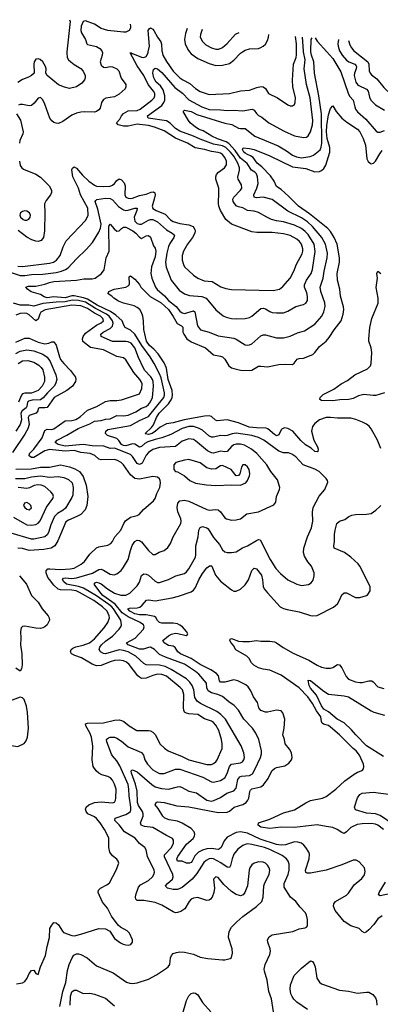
# Model space of a CAD drawing. Header units: inches. Extents: x 1245430 to 1420861, y 606325 to 671315.
# Tile 31 of 256: x 1262286 to 1265492, y 661537 to 670286. Entities that reach past the tile are written whole.
import ezdxf

# ---------------------------------------------------------------- set-up
doc = ezdxf.new("R2010")
doc.units = ezdxf.units.IN
doc.header["$MEASUREMENT"] = 0
doc.layers.add('B2666', color=7, linetype='Continuous')
doc.layers.add('B2667', color=7, linetype='Continuous')

msp = doc.modelspace()

# ---------------------------------------------------------------- linework, layer by layer
at = {"layer": 'B2666', "color": 5}
for points, elevation in [([(1262117.8, 668070), (1262290, 668014), (1262330, 668012.3), (1262390, 668022.9), (1262490, 668025.8), (1262610, 668038.7), (1262656.9, 668050), (1262694.3, 668065.7), (1262717.9, 668082.1), (1262790, 668159.5), (1262877.4, 668242.6), (1262933.3, 668306.7), (1262990, 668398.6), (1263005.5, 668434.5), (1263009.5, 668470), (1262981.3, 668601.3), (1262958, 668670), (1262961.7, 668678.3), (1262973, 668687), (1263050, 668699.7), (1263090, 668697.6), (1263110, 668685.5), (1263164.6, 668624.6), (1263210, 668596), (1263230, 668590.5), (1263250, 668592.5), (1263310, 668611.6), (1263330.7, 668610.7), (1263328.6, 668590), (1263304.3, 668530), (1263310, 668496.5), (1263330, 668475.5), (1263350, 668468), (1263370, 668469.3), (1263430, 668504), (1263450, 668510.1), (1263470, 668509.5), (1263510, 668488.7), (1263590, 668417.9), (1263641.7, 668390), (1263656.2, 668376.2), (1263661.5, 668370), (1263657.2, 668350), (1263621.8, 668298.2), (1263610, 668269.6), (1263594.1, 668210), (1263581.5, 668130), (1263587, 668087), (1263632, 667972), (1263702.6, 667882.6), (1263750, 667850.2), (1263794.2, 667834.2), (1263905.6, 667825.6), (1263944.4, 667810), (1264028.6, 667708.6), (1264094.7, 667654.7), (1264122.1, 667642.1), (1264170, 667631.2), (1264210, 667627.6), (1264290, 667630.2), (1264330, 667640.2), (1264350, 667650.2), (1264430, 667719.3), (1264450, 667723.5), (1264470, 667717.2), (1264510, 667691.5), (1264530, 667684.9), (1264570, 667680.3), (1264630, 667682.2), (1264670, 667694.7), (1264742.3, 667737.7), (1264810, 667756), (1264830, 667766), (1264843.7, 667790), (1264845.9, 667825.9), (1264839.2, 667859.2), (1264817.2, 667910), (1264818, 667930), (1264835.6, 667970), (1264878, 668030), (1264890, 668065.5), (1264914.3, 668225.7), (1264902.9, 668290), (1264850, 668376.3), (1264824.1, 668404.1), (1264791.3, 668430), (1264730, 668461.3), (1264630, 668490.4), (1264570, 668498.5), (1264525.1, 668510), (1264481.7, 668530), (1264410, 668572.5), (1264370, 668584.1), (1264310, 668590.4), (1264270, 668614.6), (1264230, 668622.8), (1264210, 668632.7), (1264183.4, 668670), (1264179.9, 668690), (1264189.3, 668710), (1264249.8, 668770), (1264259.8, 668790), (1264257.3, 668817.3), (1264227.9, 668870), (1264225.4, 668885.4), (1264241.5, 668950), (1264240.8, 668970), (1264224.8, 669010), (1264190, 669071.6), (1264161.2, 669110), (1264119.7, 669150), (1264090, 669164.9), (1264010, 669180.9), (1263890, 669223.3), (1263832.1, 669252.1), (1263710, 669295), (1263670, 669317.4), (1263625, 669365), (1263590, 669385.6), (1263427.6, 669410), (1263423.1, 669430), (1263550, 669524.6), (1263568.7, 669550), (1263576, 669570), (1263577.6, 669610), (1263561, 669661), (1263536.9, 669696.9), (1263500.6, 669730), (1263486.7, 669750), (1263479.8, 669770), (1263469.8, 669810), (1263471.1, 669828.9), (1263476.9, 669843.1), (1263490, 669856.4), (1263510, 669847.6), (1263550, 669817.4), (1263664.1, 669684.1), (1263732.6, 669632.6), (1263790, 669574.6), (1263904.2, 669510), (1263970, 669486.9), (1264070, 669485), (1264130, 669478.3), (1264190, 669481.9), (1264270, 669476.9), (1264351.4, 669491.4), (1264370, 669480.5), (1264391.1, 669451.1), (1264410, 669434.9), (1264439.6, 669419.6), (1264501.3, 669370), (1264635.9, 669295.9), (1264730, 669253.2), (1264810, 669237.6), (1264836.9, 669243.1), (1264850, 669253.4), (1264871.1, 669288.9), (1264889, 669350), (1264892.2, 669390), (1264868, 669590), (1264836, 669710), (1264815.1, 669850), (1264825.1, 669930), (1264810.4, 670000)], 1160), ([(1262705.7, 670000), (1262704.7, 669990), (1262707.8, 669950), (1262719.6, 669930), (1262740.7, 669910), (1262770, 669886.3), (1262830, 669853.3), (1262850, 669829.3), (1262866.6, 669790), (1262866.9, 669770), (1262862, 669750), (1262839.6, 669720.4), (1262790.7, 669689.3), (1262730, 669675.3), (1262684.7, 669684.7), (1262630, 669706.7), (1262531.2, 669791.2), (1262519.5, 669810), (1262521, 669850), (1262516.3, 669870), (1262490.9, 669910.9), (1262468.5, 669931.5), (1262450, 669938.4), (1262430, 669933.8), (1262415.5, 669910), (1262411.6, 669890), (1262413.3, 669810), (1262391.8, 669790), (1262365, 669775), (1262310, 669755.1), (1262270, 669728)], 1240), ([(1262270, 668096.6), (1262310, 668092.3), (1262550, 668121.4), (1262587.7, 668132.3), (1262611.5, 668148.5), (1262644.4, 668190), (1262673.3, 668266.7), (1262699.4, 668320.6), (1262874.4, 668505.6), (1262893.3, 668550), (1262890.9, 668610), (1262825.8, 668730), (1262807.1, 668790), (1262758.6, 668890), (1262749.8, 668950.2), (1262754.5, 668965.5), (1262770, 668977.1), (1262790, 668965.5), (1262843.9, 668903.9), (1262900.7, 668850), (1262950, 668814.5), (1262970, 668806.8), (1263030, 668802.3), (1263090, 668807.2), (1263110, 668814.6), (1263130, 668829.4), (1263150, 668856.9), (1263170, 668872.2), (1263190, 668862.7), (1263214.8, 668834.8), (1263223.4, 668810), (1263220.2, 668730), (1263230.2, 668710.2), (1263250, 668698.4), (1263270, 668696.3), (1263290, 668701.1), (1263350, 668724.6), (1263410, 668736.1), (1263454.1, 668754.1), (1263475.7, 668755.7), (1263486, 668746), (1263489.5, 668729.5), (1263482.3, 668690), (1263462.5, 668630), (1263468.3, 668608.3), (1263500.2, 668590), (1263577.8, 668557.8), (1263628, 668508), (1263650, 668493.3), (1263710, 668474.6), (1263790, 668462.5), (1263826.8, 668446.8), (1263842.4, 668422.4), (1263845.4, 668410), (1263842, 668390), (1263822.8, 668350), (1263776.8, 668290), (1263742.3, 668230), (1263729.3, 668190), (1263729.3, 668150), (1263740.7, 668110), (1263751.4, 668090), (1263830, 668015.6), (1263870, 667987.9), (1263924.8, 667964.8), (1263998.4, 667958.4), (1264072.8, 667912.8), (1264117.6, 667897.6), (1264168.4, 667888.4), (1264539.2, 667880.8), (1264595.6, 667890), (1264626.5, 667913.5), (1264691.9, 667988.1), (1264723.4, 668050), (1264747.3, 668112.7), (1264796, 668204), (1264803.6, 668230), (1264803.8, 668250), (1264791.8, 668290), (1264774.5, 668314.5), (1264750, 668335.9), (1264690, 668367.6), (1264630, 668383.7), (1264530, 668395.4), (1264395.5, 668395.5), (1264350, 668401), (1264170, 668468.8), (1264119.8, 668510), (1264070.9, 668590), (1264055.1, 668630), (1264051.9, 668651.9), (1264057.8, 668750), (1264055.6, 668790), (1264029.8, 668870), (1264028.8, 668890), (1264036.8, 668910), (1264053.1, 668930), (1264107.4, 668970), (1264123.5, 668996.5), (1264124.9, 669030), (1264110, 669062), (1264090, 669086.6), (1264070, 669099.9), (1264050, 669106), (1263990, 669113.2), (1263930, 669131.8), (1263846.1, 669146.1), (1263778.8, 669190), (1263670, 669233.2), (1263570, 669298.8), (1263484.7, 669330), (1263430, 669344.8), (1263350, 669355.4), (1263330, 669355.9), (1263250, 669340.1), (1263210, 669339.2), (1263160.7, 669350), (1263145.9, 669370), (1263177, 669403), (1263190.4, 669430), (1263208.1, 669451.9), (1263250, 669475), (1263330, 669479), (1263355.7, 669490), (1263460.2, 669570), (1263479.9, 669590), (1263488.7, 669610), (1263486.6, 669630), (1263476.4, 669650), (1263428.5, 669708.5), (1263388.1, 669790), (1263330, 669875.4), (1263266.6, 669990), (1263277.3, 669990), (1263284.2, 669984.2), (1263290, 669986.4), (1263370, 669952.6), (1263390, 669949.2), (1263410, 669957.2), (1263428, 669992), (1263429.4, 670000)], 1180), ([(1263018.1, 670000), (1263020.6, 669990), (1263017.9, 669970), (1263001.6, 669910), (1263010, 669881.5), (1263030, 669864.7), (1263050, 669861.9), (1263091, 669869), (1263110, 669866.4), (1263150, 669848.9), (1263167.3, 669830), (1263187.3, 669767.3), (1263228.7, 669710), (1263230.9, 669690), (1263222.2, 669670), (1263170, 669625), (1263130, 669599.3), (1263051.7, 669588.3), (1263030, 669575.8), (1263014.4, 669550), (1263001, 669499), (1262990, 669483.7), (1262970, 669470.3), (1262950, 669462.6), (1262865.9, 669465.9), (1262830, 669463.1), (1262790, 669453.7), (1262750, 669437.4), (1262670, 669382), (1262630, 669363.6), (1262610, 669364.9), (1262590, 669373.6), (1262570, 669388.1), (1262553.2, 669410), (1262510, 669535.8), (1262490, 669574.6), (1262470, 669594.7), (1262450, 669588.8), (1262415.4, 669544.6), (1262390, 669524.3), (1262370, 669520.2), (1262310, 669531.8), (1262290, 669531.1), (1262274, 669526)], 1220), ([(1264541, 661470), (1264524.2, 661584.2), (1264500.5, 661650), (1264486.9, 661750), (1264461, 661830), (1264459.1, 661850), (1264468.3, 661890), (1264510, 661978.8), (1264516.3, 662010), (1264514, 662030), (1264491.2, 662090), (1264488, 662110), (1264503.1, 662136.9), (1264530, 662154.6), (1264714.7, 662185.3), (1264770, 662208.7), (1264822.5, 662217.5), (1264836.2, 662223.8), (1264845.2, 662234.8), (1264845.6, 662290), (1264836.3, 662330), (1264825.6, 662350), (1264778.6, 662398.6), (1264739.7, 662450), (1264694.7, 662490), (1264638.3, 662578.3), (1264637.6, 662610), (1264671.8, 662690), (1264680.8, 662730), (1264682.5, 662782.5), (1264673.3, 662810), (1264657.2, 662830), (1264618.1, 662858.1), (1264510, 662912.7), (1264462.6, 662930), (1264350, 662957.2), (1264310, 662962), (1264290, 662957.7), (1264270, 662948.9), (1264224.5, 662915.5), (1264190, 662869.7), (1264173.9, 662830), (1264160.2, 662770), (1264150, 662753), (1264130, 662754.2), (1264074.9, 662794.9), (1264010, 662829.9), (1263990, 662832.9), (1263970, 662829.9), (1263944.3, 662815.7), (1263923.8, 662796.2), (1263860.4, 662699.6), (1263818.2, 662650), (1263730, 662575.2), (1263690, 662558.4), (1263650, 662557), (1263600.9, 662570), (1263584.5, 662584.5), (1263581.3, 662590), (1263599.1, 662610), (1263644, 662650), (1263651.1, 662670), (1263648.6, 662690), (1263572.2, 662847.8), (1263574, 662866), (1263634.8, 662930), (1263652.9, 662970), (1263654.5, 662994.5), (1263645.2, 663010), (1263590, 663036.2), (1263470, 663106.8), (1263395.8, 663115.8), (1263366, 663130), (1263360.3, 663150), (1263384.2, 663210), (1263383.9, 663230), (1263376.3, 663250), (1263342.7, 663302.7), (1263332.6, 663330), (1263329.9, 663430.1), (1263314.2, 663494.2), (1263279.6, 663590), (1263277.2, 663610), (1263282.4, 663617.6), (1263290, 663621.6), (1263330, 663603.7), (1263459.4, 663490), (1263490, 663469.1), (1263545.9, 663454.1), (1263610, 663449.4), (1263690, 663470.2), (1263710, 663471), (1263730, 663464.6), (1263790, 663431.6), (1263856.6, 663416.6), (1263950, 663351.5), (1263990, 663343), (1264012.1, 663347.9), (1264070, 663373.6), (1264127.4, 663412.6), (1264190, 663432.9), (1264210, 663458.7), (1264226.5, 663533.5), (1264242.8, 663557.2), (1264257.3, 663562.7), (1264330, 663568.8), (1264354.6, 663585.4), (1264377.7, 663622.3), (1264427.3, 663730), (1264437.1, 663762.9), (1264436.2, 663790), (1264410.5, 663890.5), (1264386.3, 663946.3), (1264356.4, 663990), (1264279.8, 664070), (1264230.5, 664150.5), (1264191.6, 664191.6), (1264144.3, 664224.3), (1264090, 664271.9), (1264047, 664290), (1263990, 664305.6), (1263962.1, 664322.1), (1263949.5, 664349.5), (1263945.8, 664390), (1263877.7, 664470), (1263850, 664494.7), (1263750, 664560.1), (1263581.9, 664621.9), (1263530, 664645.5), (1263483.5, 664690), (1263450, 664709.2), (1263430, 664708.8), (1263386.2, 664693.8), (1263350, 664691.3), (1263251, 664730), (1263234.3, 664750), (1263311.7, 664790), (1263385.1, 664870), (1263393, 664890), (1263387.8, 664910), (1263356.3, 664930), (1263250, 664980.1), (1263195.9, 665015.9), (1263133.2, 665093.2), (1263025.6, 665170), (1263006.7, 665190), (1262949, 665271), (1262956.8, 665283.2), (1262970, 665286.7), (1262990, 665283), (1263010, 665273.8), (1263067.7, 665227.7), (1263130, 665189.3), (1263186.2, 665173.8), (1263230, 665172.4), (1263266, 665190), (1263330, 665253.8), (1263350, 665288.7), (1263370, 665346.4), (1263390, 665361.7), (1263410, 665359.7), (1263430, 665351), (1263490, 665297.8), (1263510, 665285.6), (1263530, 665284.5), (1263609.8, 665310.2), (1263675, 665345), (1263750, 665363.6), (1263770, 665380.3), (1263790, 665407.2), (1263847.4, 665510), (1263851.8, 665530), (1263851.6, 665610), (1263872.7, 665690), (1263879.1, 665750), (1263890, 665774.9), (1263910, 665782.6), (1263950, 665771.1), (1263960.7, 665760.7), (1264010, 665683.6), (1264061.5, 665621.5), (1264090, 665576.4), (1264110, 665557.6), (1264130, 665552), (1264170, 665551.8), (1264210, 665558), (1264267.6, 665592.4), (1264310, 665610.2), (1264390, 665658.2), (1264410, 665667.4), (1264425.1, 665665.1), (1264514, 665490), (1264564.2, 665410), (1264604.6, 665364.6), (1264669.4, 665309.4), (1264750, 665268.7), (1264790, 665258.3), (1264854.3, 665265.7), (1264877.8, 665282.2), (1264894.3, 665305.7), (1264903.9, 665343.9), (1264903, 665370), (1264879.6, 665430), (1264848.6, 665468.6), (1264817.7, 665517.7), (1264809.7, 665550), (1264812.8, 665590), (1264844, 665690), (1264881.4, 665770), (1264890.8, 665830.8), (1264889.8, 665910), (1264896, 665950), (1264948.7, 666051.3), (1264999.5, 666110), (1265024.1, 666175.9), (1265022.9, 666190), (1265011.6, 666210), (1264947.6, 666270), (1264910, 666293.3), (1264805.1, 666330), (1264740.9, 666400.9), (1264706.4, 666426.4), (1264677.2, 666437.3), (1264630, 666437.7), (1264590, 666451.7), (1264456.8, 666550), (1264410, 666572.2), (1264350, 666591.9), (1264209.1, 666610.9), (1264173.6, 666606.4), (1264130, 666590.6), (1264110, 666587.5), (1264070, 666590.7), (1264010, 666575.2), (1263990, 666577.3), (1263968.3, 666588.3), (1263910, 666637.3), (1263875.8, 666655.8), (1263830.6, 666670.6), (1263790, 666672.1), (1263730, 666652.5), (1263630, 666599), (1263549.8, 666570.2), (1263490, 666556.8), (1263424.8, 666535.2), (1263399.2, 666520.8), (1263370, 666493.4), (1263350, 666485.9), (1263310, 666515), (1263290, 666516), (1263230, 666499.8), (1263210, 666502), (1263190, 666511.2), (1263166.8, 666546.8), (1263150, 666563.1), (1263066.2, 666590), (1263049.9, 666610), (1263052.6, 666630), (1263070, 666644.8), (1263270, 666680.8), (1263350, 666725.1), (1263430, 666761.3), (1263567.3, 666930), (1263573.1, 666950), (1263572.6, 666970), (1263543.8, 667103.8), (1263530, 667138.5), (1263480.1, 667230), (1263445.3, 667290), (1263371.8, 667390), (1263310, 667492), (1263270, 667528.4), (1263222.6, 667550), (1263210.6, 667570.6), (1263197.6, 667610), (1263140.9, 667660.9), (1263093.8, 667693.8), (1262974.7, 667750), (1262890, 667801), (1262853.5, 667813.5), (1262770, 667833), (1262750, 667832.6), (1262690, 667815.5), (1262590, 667822.4), (1262530, 667815.4), (1262503.5, 667823.5), (1262470, 667844.7), (1262387.2, 667867.2), (1262354.7, 667890), (1262340.9, 667910), (1262363.3, 667916.7), (1262430, 667919.3), (1262510, 667935.8), (1262550, 667950.8), (1262590, 667958.9), (1262789.4, 667970.6), (1262855.9, 667984.1), (1262930, 667982.3), (1262955.8, 667990), (1263014.5, 668030), (1263035.8, 668064.2), (1263055.9, 668170), (1263080.5, 668230), (1263078.6, 668441.4), (1263082, 668458), (1263090, 668468.5), (1263126.1, 668426.1), (1263150, 668406.5), (1263170.7, 668409.3), (1263190, 668430.4), (1263210, 668442.6), (1263230, 668442.3), (1263290.2, 668410), (1263318, 668390), (1263350, 668354), (1263370, 668340.7), (1263410, 668363.7), (1263430, 668367), (1263450, 668353.1), (1263476.7, 668276.7), (1263490, 668256.3), (1263496.6, 668230), (1263490, 668179.6), (1263459.1, 668090), (1263451.5, 668031.5), (1263461.1, 667990), (1263492.9, 667910), (1263508.2, 667888.2), (1263572.6, 667832.6), (1263610, 667789.1), (1263678.3, 667738.3), (1263710, 667695.9), (1263730, 667679.7), (1263750, 667674.8), (1263830, 667697.8), (1263842.6, 667690), (1263866.9, 667566.9), (1263892.7, 667530), (1263970, 667508.7), (1264050, 667475.5), (1264190, 667456.3), (1264210, 667448.1), (1264290, 667396), (1264310, 667392.7), (1264330, 667396.1), (1264350, 667406.7), (1264430, 667475.3), (1264450, 667484.4), (1264470, 667485.5), (1264570, 667458.6), (1264630, 667457.4), (1264690, 667474.6), (1264755.8, 667504.2), (1264817.8, 667522.2), (1264910, 667580.9), (1264971.8, 667650), (1264990.7, 667690), (1265002.2, 667737.8), (1264999.5, 667770), (1264962.4, 667870), (1264958.5, 667910), (1264984, 667990), (1264992, 668050), (1265019.6, 668170), (1265022.5, 668210), (1265004.1, 668290), (1264973.2, 668350), (1264890, 668448.8), (1264845.5, 668490), (1264790, 668525.4), (1264670, 668583.6), (1264530, 668686.8), (1264450, 668708.9), (1264390, 668704.2), (1264371.6, 668710), (1264367.8, 668730), (1264395.5, 668790), (1264406.6, 668830), (1264400.7, 668890), (1264390, 668915.1), (1264375.8, 668930), (1264347.5, 668947.5), (1264308.6, 669008.6), (1264250, 669056.2), (1264203, 669123), (1264144.5, 669184.5), (1264120.5, 669200.5), (1264045.8, 669225.8), (1263994.4, 669250), (1263916.9, 669296.9), (1263882.2, 669310), (1263847.8, 669330), (1263802.6, 669370), (1263786.6, 669390), (1263738.4, 669470), (1263750, 669481.6), (1263810, 669470.6), (1263862.1, 669442.1), (1264110, 669364.9), (1264173.3, 669353.3), (1264230, 669321.7), (1264250, 669318.2), (1264290, 669320.3), (1264376.9, 669250), (1264583.7, 669163.7), (1264659.2, 669119.2), (1264710, 669083.2), (1264745.9, 669065.9), (1264790, 669059.1), (1264810, 669060.4), (1264868.8, 669071.2), (1264897.2, 669082.8), (1264956.5, 669130), (1264967.5, 669152.5), (1264971.6, 669188.4), (1264968.9, 669450), (1264945.3, 669610), (1264906.2, 669810), (1264900.4, 669910), (1264880.4, 669970), (1264875.2, 670000)], 1140), ([(1263551.3, 670000), (1263557.7, 669970), (1263590, 669913.7), (1263650, 669829.4), (1263710, 669768.8), (1263736.5, 669750), (1263798.2, 669718.2), (1263850, 669673.5), (1263890, 669648.4), (1263970, 669622), (1264150, 669629.4), (1264250, 669654), (1264330, 669658.3), (1264395.5, 669684.5), (1264431.8, 669691.8), (1264450, 669688.6), (1264470, 669674.7), (1264497, 669630), (1264579.3, 669590), (1264670, 669530.4), (1264690, 669520.4), (1264710, 669520.5), (1264727.7, 669532.3), (1264735.1, 669550), (1264736.9, 669590), (1264713.1, 669690), (1264712.1, 669747.9), (1264718.8, 669890), (1264743.2, 669950), (1264747.3, 669972.7), (1264746.9, 670000)], 1180), ([(1263796.8, 670000), (1263810, 669983.2), (1263870, 669941.5), (1263970, 669895), (1264030, 669878), (1264090, 669880.4), (1264150, 669897.8), (1264190, 669927.5), (1264250, 669989.3), (1264266.8, 670000)], 1220), ([(1265015.3, 670000), (1265070, 669939.7), (1265142, 669822), (1265210, 669623.6), (1265222.4, 669602.4), (1265252, 669570), (1265264.2, 669510), (1265272.7, 669490), (1265290, 669467.6), (1265363, 669403), (1265454.9, 669294.9), (1265470, 669287.1), (1265490, 669285.4), (1265530, 669300.2)], 1140), ([(1265136.5, 670000), (1265154.1, 669970), (1265190, 669927.4), (1265210.9, 669910.9), (1265264.9, 669890), (1265276, 669876), (1265279.2, 669870), (1265276.1, 669850), (1265262.4, 669810), (1265260.6, 669790), (1265275.1, 669730), (1265288.5, 669710), (1265300.7, 669700.7), (1265370, 669668.3), (1265383.2, 669650), (1265396, 669596), (1265408.4, 669570), (1265450.1, 669530.1), (1265530, 669483.2)], 1160), ([(1265269.4, 670000), (1265380.7, 669910), (1265390.1, 669890), (1265392.7, 669832.7), (1265400.8, 669810), (1265414.5, 669794.5), (1265460.2, 669760.2), (1265522.6, 669682.6), (1265554.4, 669654.4), (1265590, 669637.7), (1265630, 669629.5), (1265670, 669637.3), (1265710, 669662), (1265730, 669688.9), (1265747.8, 669732.2), (1265785, 669790), (1265816.9, 669863.1), (1265841.1, 669898.9), (1265888, 669952), (1265950, 669994.3), (1265955.3, 670000)], 1180), ([(1265495.5, 666475.5), (1265466.4, 666550), (1265411.3, 666651.3), (1265393.4, 666673.4), (1265370, 666691), (1265332.3, 666710), (1265273.9, 666733.9), (1265230, 666744.7), (1265110, 666744.5), (1265050, 666751.6), (1265010, 666750.7), (1264951.3, 666730), (1264910, 666699.1), (1264888.9, 666670), (1264880.8, 666630), (1264900.1, 666550), (1264933.6, 666490), (1264939.4, 666470), (1264935.6, 666450), (1264930, 666445.6), (1264910, 666449.8), (1264877.9, 666477.9), (1264827.8, 666507.8), (1264786.4, 666546.4), (1264713.3, 666630), (1264670, 666654.4), (1264642, 666658), (1264618.6, 666650), (1264610, 666640.9), (1264590, 666596.4), (1264570, 666588.1), (1264550, 666598.5), (1264491.3, 666650), (1264475.8, 666655.8), (1264390, 666657.7), (1264326.3, 666666.3), (1264230, 666703.2), (1264130, 666731), (1264041.7, 666721.7), (1264026.9, 666726.9), (1263990, 666760.2), (1263970, 666766.3), (1263930, 666763.8), (1263748.3, 666731.7), (1263650, 666703.8), (1263590, 666694.8), (1263533.8, 666666.2), (1263493.4, 666630), (1263463.1, 666610), (1263430, 666601.4), (1263404.7, 666604.7), (1263401.1, 666610), (1263458.4, 666661.6), (1263475.4, 666684.6), (1263502.5, 666750), (1263525.1, 666790), (1263608.2, 666871.8), (1263632.6, 666907.4), (1263640.6, 666930), (1263643.9, 666950), (1263640.3, 666990), (1263606.1, 667090), (1263591.5, 667190), (1263570, 667238.1), (1263515.8, 667315.8), (1263478.9, 667358.9), (1263440.4, 667390), (1263412.8, 667430), (1263388.3, 667531.7), (1263386.8, 667610), (1263381.4, 667650), (1263370, 667684.5), (1263353.7, 667710), (1263330, 667729.7), (1263303.3, 667743.3), (1263210, 667765.6), (1263164.4, 667784.4), (1263122, 667810), (1263104, 667830), (1263073.2, 667850), (1263073.2, 667853.2), (1263076.9, 667870), (1263124.5, 667890), (1263229.4, 667910), (1263250, 667920.9), (1263259.7, 667930), (1263261, 667939), (1263259.3, 668000.7), (1263270, 668010.2), (1263310, 667978.9), (1263350, 667932.7), (1263362.2, 667910), (1263445.2, 667825.2), (1263544.1, 667770), (1263607.6, 667710), (1263650, 667649.5), (1263686.3, 667586.3), (1263725.7, 667565.7), (1263735, 667555), (1263737.5, 667510), (1263744, 667490), (1263773.2, 667450), (1263810, 667423.1), (1263938.3, 667370), (1264008, 667308), (1264070, 667296.9), (1264090, 667289.1), (1264108.8, 667268.8), (1264144.4, 667210), (1264170, 667193), (1264190, 667186), (1264250, 667172.6), (1264330, 667168.4), (1264350, 667172.7), (1264410, 667205.7), (1264430, 667207.2), (1264490, 667199.7), (1264590, 667221), (1264650, 667224.7), (1264710, 667220.8), (1264726.4, 667233.6), (1264752.3, 667270), (1264770, 667276.5), (1264810, 667277.5), (1264890.9, 667310), (1264910.9, 667329.1), (1264950, 667381.7), (1265010, 667428.9), (1265037.3, 667462.7), (1265080.8, 667530), (1265144.2, 667610), (1265161.7, 667670), (1265167.3, 667710), (1265165.5, 667734.5), (1265137.3, 667830), (1265131.5, 667890), (1265110.6, 667970), (1265107.2, 668030), (1265128.4, 668130), (1265130.3, 668169.7), (1265108, 668290), (1265083.2, 668350), (1265050, 668402.4), (1265026.9, 668430), (1264861.7, 668561.7), (1264763.9, 668630), (1264677.1, 668717.1), (1264610, 668776.2), (1264570, 668803.5), (1264549, 668850), (1264517.1, 668897.1), (1264437.4, 668977.4), (1264396.9, 669010), (1264360.6, 669060.6), (1264337.3, 669077.3), (1264310, 669086.6), (1264290, 669099.9), (1264278.6, 669110), (1264266.6, 669133.4), (1264271.5, 669148.5), (1264330, 669142.6), (1264370, 669132.7), (1264510, 669076.3), (1264710, 668978.5), (1264830, 668963.6), (1264910, 668933.5), (1264950, 668936.2), (1264970, 668944.4), (1264990, 668962.3), (1265006.6, 668993.4), (1265044.5, 669110), (1265043.6, 669150), (1265019.6, 669230), (1265014.2, 669290), (1265015.2, 669344.8), (1265030, 669441.3), (1265050, 669496), (1265070, 669520.5), (1265100.7, 669470), (1265150.3, 669410), (1265194.8, 669374.8), (1265290, 669312.4), (1265310.9, 669290), (1265340.7, 669230), (1265361.5, 669170), (1265370.9, 669050), (1265384.4, 669024.4), (1265401.7, 669010), (1265410, 669006), (1265431.5, 669010), (1265450.6, 669029.4), (1265487.1, 669092.9), (1265510, 669122)], 1120), ([(1262256.4, 669450), (1262293.7, 669393.7), (1262316.3, 669290), (1262313, 669270), (1262288.2, 669211.8), (1262284.6, 669190)], 1220), ([(1262284.7, 669030), (1262291.1, 668990), (1262303.6, 668970), (1262318.8, 668958.8), (1262430, 668912.4), (1262470, 668885.3), (1262548.9, 668810), (1262568.1, 668770), (1262568.8, 668750), (1262560.9, 668730), (1262520.3, 668679.7), (1262506.6, 668650), (1262510.5, 668570), (1262506.5, 668410), (1262496.1, 668350), (1262476.5, 668323.5), (1262450, 668314.3), (1262430, 668316.4), (1262392.8, 668330), (1262350, 668353.5), (1262271.8, 668411.8)], 1220), ([(1265530, 666970.4), (1265453.2, 666946.8), (1265430, 666945), (1265344.1, 666955.9), (1265296.9, 666943.1), (1265250, 666920.2), (1265211, 666911), (1265131.5, 666908.5), (1265070, 666898.9), (1264970, 666901.7), (1264954.5, 666910), (1264958, 666930), (1264983.5, 666956.5), (1265078.5, 667001.5), (1265144.7, 667050), (1265199.4, 667080.6), (1265265.6, 667130), (1265377.5, 667182.5), (1265405.6, 667210), (1265410.8, 667230), (1265418, 667330), (1265411.6, 667370), (1265391.2, 667428.8), (1265388.9, 667451.1), (1265399.7, 667550), (1265417.6, 667630), (1265471.8, 667768.2), (1265471.9, 667810), (1265454, 667906), (1265467.8, 667990), (1265462.4, 668030), (1265469.2, 668050), (1265497, 668030)], 1080), ([(1262642.7, 661517.3), (1262668.1, 661650), (1262695.4, 661730), (1262710, 661838.8), (1262725.1, 661890), (1262752.6, 661950), (1262766.3, 661973.7), (1262790, 661985.2), (1262810, 661984.9), (1262830, 661978.2), (1262884.4, 661950), (1262970, 661878.9), (1263115.9, 661815.9), (1263234.8, 661734.8), (1263264.3, 661724.3), (1263290, 661722), (1263330, 661727.8), (1263430, 661761.1), (1263502.6, 661797.4), (1263590, 661857.1), (1263606.6, 661870), (1263620.9, 661890), (1263627.6, 661950), (1263634, 661970), (1263651.1, 661988.9), (1263681.3, 661998.7), (1263710, 662003.1), (1263750, 662000.3), (1263830, 661981.3), (1263890, 661955.8), (1263957.2, 661942.8), (1264090, 661930.7), (1264109.2, 661930.8), (1264157.2, 661942.8), (1264170, 661952), (1264179.3, 661990), (1264174, 662030), (1264141.1, 662130), (1264144, 662170), (1264150.9, 662189.1), (1264170, 662223), (1264215.6, 662270), (1264270, 662318.4), (1264390, 662404.9), (1264438, 662450), (1264451.1, 662488.9), (1264455.8, 662590), (1264464.1, 662615.9), (1264503.5, 662690), (1264511.2, 662730), (1264505.1, 662750), (1264490, 662774.5), (1264472.3, 662790), (1264450, 662800.5), (1264410, 662802), (1264390, 662797.4), (1264370, 662791.2), (1264350, 662776.3), (1264331.8, 662750), (1264325.3, 662730), (1264310.3, 662590), (1264300.8, 662559.2), (1264288.9, 662531.1), (1264273.4, 662510), (1264250, 662501.6), (1264210, 662512.2), (1264170, 662539.3), (1264100.2, 662600.2), (1264050, 662663.6), (1264029.3, 662670.7), (1264009.2, 662650), (1264016.9, 662570), (1264011, 662529), (1263997.3, 662490), (1263981.3, 662470), (1263970, 662461.1), (1263950, 662459.1), (1263870, 662485.1), (1263830, 662481.1), (1263810, 662469.7), (1263791.8, 662450), (1263753.4, 662386.6), (1263717.3, 662362.7), (1263690, 662352.2), (1263670, 662351), (1263650, 662357.6), (1263550, 662416.8), (1263490, 662442.6), (1263390, 662458.9), (1263338, 662458), (1263330, 662459.6), (1263319.6, 662470), (1263315.8, 662490), (1263319.2, 662510), (1263342, 662578), (1263360.3, 662599.7), (1263430, 662636.2), (1263467.2, 662670), (1263479.2, 662690), (1263483.5, 662710), (1263480.9, 662730), (1263423.4, 662850), (1263409.8, 662909.8), (1263399.7, 662930), (1263350, 662964.7), (1263312.3, 663012.3), (1263217.2, 663070), (1263171, 663131), (1263132.6, 663170), (1263133.6, 663190), (1263230, 663223.3), (1263259.9, 663240.1), (1263269.9, 663250), (1263274.7, 663265.3), (1263275.1, 663290), (1263258.2, 663390), (1263257.4, 663450), (1263249.9, 663490.1), (1263177.1, 663657.1), (1263150, 663700.8), (1263110, 663743.5), (1263100.6, 663760.6), (1263059.3, 663870), (1263058.9, 663890), (1263063.6, 663896.4), (1263074.3, 663905.7), (1263090, 663910.2), (1263130, 663909.3), (1263150, 663902.7), (1263190, 663876.1), (1263250, 663825), (1263370, 663774.3), (1263386.7, 663750), (1263397.7, 663710), (1263420.6, 663670), (1263470, 663618.9), (1263510, 663595.2), (1263530, 663588), (1263570, 663586.8), (1263670, 663626.5), (1263710, 663626.9), (1263914.2, 663554.2), (1263990, 663513.8), (1264010, 663511.1), (1264070, 663525), (1264110, 663549.2), (1264131.7, 663588.3), (1264150.4, 663649.6), (1264169.8, 663670), (1264250, 663683.7), (1264267.3, 663692.7), (1264279, 663710), (1264283.9, 663730), (1264279.9, 663770), (1264254.8, 663834.8), (1264115.6, 664070), (1264073.2, 664113.2), (1264038.5, 664138.5), (1263893.7, 664210), (1263863.1, 664230), (1263844.4, 664264.4), (1263833.8, 664330), (1263820.2, 664370), (1263799.9, 664399.9), (1263769.2, 664429.2), (1263632.3, 664512.3), (1263577.8, 664537.8), (1263530, 664549.5), (1263410, 664554.6), (1263390, 664565.5), (1263317, 664630), (1263250, 664670.2), (1263210, 664681.2), (1263170, 664685.6), (1263049.9, 664649.9), (1263030, 664652.6), (1263003, 664670), (1262991.2, 664690), (1262996.8, 664710), (1263012.7, 664730), (1263050, 664764.1), (1263110.9, 664809.1), (1263170.7, 664870), (1263184.8, 664890), (1263192, 664910), (1263184.8, 664950), (1263121.1, 665050), (1263104.6, 665070), (1263079.3, 665090), (1262970, 665165.1), (1262854, 665234), (1262809.1, 665249.1), (1262701.4, 665270), (1262679.2, 665290), (1262667.2, 665312.8), (1262676.6, 665323.4), (1262690, 665326.5), (1262750, 665319.9), (1262790, 665326.7), (1262933.2, 665366.8), (1262990, 665399.8), (1263010, 665402.2), (1263030, 665395.4), (1263090, 665357.8), (1263125.8, 665354.2), (1263150, 665362.8), (1263188.3, 665391.7), (1263210, 665420.3), (1263250.6, 665490), (1263269.9, 665570.1), (1263287, 665613), (1263310, 665648), (1263330, 665660.2), (1263350, 665659), (1263370, 665646.5), (1263430, 665569.2), (1263470, 665533.7), (1263490, 665532.7), (1263525.5, 665554.5), (1263570, 665570.3), (1263603, 665597), (1263628, 665630), (1263651.5, 665690), (1263718.5, 665810), (1263721.5, 665830), (1263717.4, 665850), (1263693.1, 665913.1), (1263685.5, 665950), (1263690.6, 665989.4), (1263710.7, 666009.3), (1263750, 666016.9), (1263790, 666008.1), (1263950, 665932.9), (1263970, 665928.4), (1264030, 665933.4), (1264050, 665929.2), (1264072.2, 665912.2), (1264110, 665858.4), (1264124, 665850), (1264170, 665837.6), (1264210, 665840.3), (1264248.5, 665851.5), (1264305.8, 665894.2), (1264410, 665912.2), (1264546.2, 665973.8), (1264562.4, 665997.6), (1264567.6, 666050), (1264595.8, 666110), (1264598.9, 666130), (1264576.8, 666196.8), (1264518.7, 666270), (1264482.7, 666330), (1264395, 666430), (1264345.6, 666470), (1264283.7, 666503.7), (1264250, 666514.6), (1264210, 666515.3), (1264190, 666509.3), (1264167.5, 666492.5), (1264130, 666449), (1264110, 666446.6), (1264070, 666452.3), (1264010, 666434.1), (1263990, 666436.5), (1263955.2, 666455.2), (1263850, 666542.9), (1263830, 666554.8), (1263790, 666560.6), (1263730, 666540.2), (1263670, 666493.4), (1263530, 666483.8), (1263470, 666465.6), (1263430, 666439.8), (1263410, 666415), (1263373.9, 666346.1), (1263350, 666332.9), (1263330, 666342.5), (1263290, 666405.8), (1263270, 666422), (1263130, 666479.7), (1263090, 666476.9), (1263035.3, 666495.3), (1262930, 666498.5), (1262850, 666512.3), (1262690, 666496.9), (1262627.2, 666510), (1262599.7, 666530), (1262618.5, 666550), (1262706, 666594), (1262806.8, 666653.2), (1262910, 666694), (1262950, 666717), (1263010, 666723.4), (1263050, 666736.5), (1263090, 666739.4), (1263150, 666767.5), (1263210, 666766.1), (1263250, 666771.6), (1263318.3, 666801.7), (1263367.5, 666832.5), (1263410, 666850.1), (1263430, 666865.4), (1263449.4, 666890), (1263466.1, 666930), (1263476.6, 667030), (1263472.3, 667070), (1263465.3, 667090), (1263452, 667112), (1263399.1, 667170), (1263387.1, 667190), (1263343.3, 667283.3), (1263309.3, 667370), (1263278.3, 667410), (1263250, 667423.8), (1263230, 667426.6), (1263110, 667426.8), (1263010.9, 667470.9), (1263006.8, 667490), (1263027.3, 667510), (1263090, 667542.4), (1263110, 667561.6), (1263117.1, 667590), (1263111.7, 667610), (1263082.3, 667650), (1263057.4, 667670), (1262959.6, 667719.6), (1262870, 667774.5), (1262810, 667790), (1262752.4, 667792.4), (1262690, 667780.2), (1262610, 667776.8), (1262490, 667762.6), (1262410, 667740.8), (1262368.2, 667748.2), (1262289.1, 667749.1), (1262230, 667768.3)], 1160), ([(1262258.8, 661718.8), (1262310, 661726.7), (1262330, 661739.3), (1262351.9, 661768.1), (1262370, 661810.7), (1262390, 661838.8), (1262410, 661841), (1262430, 661812), (1262450, 661802), (1262471.5, 661870), (1262516.3, 661970), (1262529.7, 662050), (1262551.6, 662130), (1262554, 662210), (1262570, 662240.7), (1262590, 662264), (1262610, 662260.5), (1262630, 662243), (1262665.7, 662185.7), (1262676.1, 662176.1), (1262750, 662147.1), (1262773.5, 662146.5), (1262830, 662158.9), (1262989.7, 662210.3), (1263050, 662208.2), (1263086.6, 662186.6), (1263130, 662122.8), (1263182.3, 662082.3), (1263206, 662070), (1263230, 662064.4), (1263250, 662061.6), (1263272.9, 662067.1), (1263289.3, 662090), (1263289.3, 662110), (1263262, 662170), (1263242.7, 662190), (1263182.3, 662222.3), (1263161.6, 662241.6), (1263100.9, 662320.9), (1263065.1, 662390), (1263023.1, 662443.1), (1262983.9, 662530), (1262987.1, 662550), (1263004.2, 662570), (1263061.7, 662598.3), (1263082.8, 662617.2), (1263143.1, 662730), (1263166.3, 662790), (1263162.4, 662810), (1263150, 662827), (1263110, 662856.4), (1263087, 662890), (1263079.1, 662930), (1263077.2, 663017.2), (1263039.1, 663090), (1263000.6, 663150), (1262970, 663187.1), (1262950, 663201.8), (1262891.8, 663230), (1262875.6, 663250), (1262871.8, 663270), (1262878, 663290), (1262900.7, 663310), (1262950.9, 663329.1), (1263010, 663336.4), (1263110, 663325.8), (1263128.4, 663331.6), (1263138.5, 663350), (1263141.4, 663370), (1263142.5, 663450), (1263130, 663493.6), (1263110, 663529.6), (1263092.4, 663550), (1263070, 663562.4), (1263016.9, 663576.9), (1262989.7, 663590), (1262964.2, 663610), (1262938.5, 663650), (1262928.9, 663710), (1262936.8, 663830), (1262923.8, 663910), (1262910, 663949.7), (1262873.6, 664010), (1262869.4, 664030), (1262890, 664035.3), (1263030, 664037.5), (1263130, 664060.2), (1263170, 664063.2), (1263190, 664059.6), (1263212.2, 664050), (1263260.4, 664010), (1263327.3, 663970), (1263430, 663970.2), (1263450, 663967.2), (1263470, 663956.5), (1263493, 663930), (1263532, 663852), (1263572.1, 663812.1), (1263605.5, 663790), (1263730, 663739.5), (1263790, 663709.1), (1263950, 663666.6), (1263990, 663668.9), (1264010, 663676.1), (1264029.9, 663690.1), (1264042.9, 663710), (1264084.7, 663810), (1264086.3, 663850), (1264081.2, 663890), (1264057, 663970), (1264030, 664017.8), (1264010, 664041.4), (1263990, 664053.8), (1263930, 664074.7), (1263870, 664112.8), (1263790, 664118.7), (1263770, 664122.5), (1263752.3, 664132.3), (1263744.4, 664150), (1263742.2, 664170), (1263745.5, 664290), (1263732.8, 664330), (1263712.9, 664352.9), (1263590, 664452.3), (1263550, 664468.4), (1263510, 664470.3), (1263470, 664459.9), (1263410, 664436.3), (1263370, 664432.2), (1263350, 664442.5), (1263336.5, 664456.5), (1263257.7, 664557.7), (1263236.1, 664576.1), (1263210, 664589.9), (1263170, 664594.8), (1263130, 664591.1), (1263090, 664580.3), (1263010, 664547.4), (1262970, 664543.9), (1262930, 664559.2), (1262835.7, 664615.7), (1262774.9, 664634.9), (1262745.1, 664650), (1262736.4, 664670), (1262744.7, 664690), (1262758.4, 664701.6), (1262785.8, 664714.2), (1262849.5, 664729.5), (1262906.8, 664750), (1262950, 664783.3), (1263036.7, 664883.3), (1263069.2, 664930), (1263083.6, 664970), (1263082.2, 664990), (1263064, 665030), (1263023.4, 665070), (1262944.9, 665124.9), (1262817.2, 665197.2), (1262788.2, 665210), (1262750, 665218), (1262650, 665219.1), (1262626.9, 665226.9), (1262590, 665260.7), (1262550, 665311.1), (1262536.6, 665330), (1262519.7, 665370), (1262520.5, 665390), (1262535.1, 665404.9), (1262552.9, 665407.1), (1262650, 665399.2), (1262734.7, 665405.3), (1262770, 665412.9), (1262832.3, 665447.7), (1262862, 665470), (1262910, 665535.3), (1262970, 665591.8), (1262990, 665602), (1263070, 665616.5), (1263096.3, 665630), (1263112.2, 665650), (1263132.8, 665690), (1263183.5, 665750), (1263210.8, 665810), (1263226.6, 665833.4), (1263270, 665866.5), (1263330, 665879.5), (1263349.3, 665890), (1263386.9, 665933.1), (1263476.9, 666010), (1263491, 666030), (1263504.2, 666075.8), (1263532, 666130), (1263538, 666170), (1263536, 666190), (1263527.3, 666207.3), (1263510, 666219.5), (1263470, 666226.6), (1263350, 666202.8), (1263310, 666208.7), (1263270, 666240.3), (1263208.1, 666330), (1263188.7, 666350), (1263155.8, 666370), (1263130, 666377.4), (1263010, 666375.4), (1262990, 666380.9), (1262952.9, 666412.9), (1262913.5, 666430), (1262830, 666439.7), (1262770, 666456.6), (1262690, 666453.3), (1262550, 666468.1), (1262510, 666453.8), (1262410, 666396.9), (1262390, 666394.6), (1262371.4, 666410), (1262373.2, 666430), (1262410.7, 666469.3), (1262484.5, 666570), (1262510, 666636.3), (1262530, 666645.9), (1262570, 666645.4), (1262590, 666650.1), (1262690, 666720.2), (1262750, 666723.4), (1262786, 666734), (1262822.8, 666757.2), (1262890, 666815.5), (1262971.5, 666848.5), (1263050, 666893.2), (1263090, 666903.2), (1263150, 666902.7), (1263191.2, 666908.8), (1263350, 666961.7), (1263371.2, 667010), (1263375.2, 667050), (1263370, 667065.1), (1263354.3, 667090), (1263299.3, 667150), (1263230, 667264), (1263210, 667282), (1263150, 667293.6), (1263030, 667353.4), (1262914.4, 667374.4), (1262846.8, 667426.8), (1262842.9, 667450), (1262850, 667471), (1262870, 667500.9), (1262970, 667572.7), (1263010, 667591), (1263029.8, 667610), (1263025.5, 667630), (1263004.7, 667650), (1262950, 667678.4), (1262890, 667718.5), (1262830, 667742.6), (1262750, 667747.7), (1262510.9, 667709.1), (1262474.1, 667685.9), (1262463.9, 667670), (1262450, 667623.5), (1262430, 667610.5), (1262370, 667662.4), (1262350, 667673.8), (1262330, 667678.1), (1262290, 667673.6), (1262250, 667659.5)], 1180), ([(1262250, 667421.6), (1262330, 667456.2), (1262370, 667455.9), (1262450, 667420.1), (1262510, 667404.9), (1262546, 667410), (1262570, 667424), (1262590, 667424.2), (1262610, 667395.1), (1262638.6, 667290), (1262650, 667266.6), (1262677.5, 667230), (1262736.2, 667170), (1262781.2, 667110), (1262785.8, 667090), (1262781.2, 667070), (1262753.8, 667030), (1262705.7, 666990), (1262592.3, 666927.7), (1262530, 666841.3), (1262510, 666835.6), (1262461.9, 666838.1), (1262449.9, 666830.1), (1262445.7, 666810), (1262431.5, 666788.5), (1262368.9, 666770), (1262360.4, 666750), (1262369.6, 666690), (1262357, 666650), (1262330, 666602.3), (1262220.4, 666439.6)], 1220), ([(1262250, 667320.6), (1262290, 667339), (1262350, 667351.4), (1262410, 667344), (1262492.6, 667312.6), (1262530, 667286.3), (1262555.7, 667250), (1262607.8, 667130), (1262615.3, 667090), (1262605.2, 667050), (1262591.4, 667028.6), (1262532.3, 666970), (1262495.2, 666924.8), (1262470, 666907.9), (1262396.2, 666903.8), (1262363.7, 666896.3), (1262353.7, 666886.3), (1262349.9, 666850), (1262343.3, 666836.7), (1262306.4, 666810), (1262296.4, 666790), (1262300.6, 666730), (1262290.3, 666690), (1262250, 666628.7)], 1240), ([(1262272.5, 667230), (1262310, 667253), (1262358.8, 667258.8), (1262410, 667243.8), (1262455.7, 667215.7), (1262475.9, 667195.9), (1262490, 667173.8), (1262507.5, 667110), (1262505.4, 667070), (1262484.9, 667030), (1262450, 666992), (1262436.4, 666983.6), (1262390, 666966.5), (1262330, 666967.9), (1262310, 666959.9), (1262302.1, 666950), (1262274.2, 666885.8)], 1260), ([(1262250, 666292.1), (1262390, 666295.4), (1262470, 666309.1), (1262551.4, 666308.6), (1262650, 666330.3), (1262730, 666313.8), (1262775.8, 666295.8), (1262818.3, 666270), (1262850, 666227.6), (1262878.2, 666150), (1262891.6, 666050), (1262883.4, 665970), (1262867, 665930), (1262829.8, 665890), (1262794.2, 665870), (1262719.8, 665840.2), (1262696, 665824), (1262625.9, 665654.1), (1262599.6, 665610), (1262564.5, 665590), (1262501.5, 665578.5), (1262370, 665570.6), (1262310, 665586.3), (1262270, 665590.8)], 1220), ([(1262249.7, 666210.3), (1262330, 666209.9), (1262390, 666224.9), (1262470, 666231.5), (1262550, 666221), (1262630, 666226.8), (1262678.7, 666218.7), (1262720, 666200), (1262751.3, 666170), (1262760.5, 666130), (1262757.7, 666062.3), (1262750, 666040.9), (1262694.1, 665945.9), (1262672.9, 665927.1), (1262621.9, 665898.1), (1262594.5, 665870), (1262562.4, 665797.6), (1262542.3, 665730), (1262530, 665708.3), (1262507.8, 665690), (1262410.1, 665670.1), (1262390, 665671.1), (1262210, 665724.2)], 1240), ([(1262230, 665864.8), (1262350, 665797.7), (1262390, 665793.4), (1262430, 665799.7), (1262450, 665812.2), (1262467, 665833), (1262525.5, 665954.5), (1262579.8, 666030), (1262585.7, 666050), (1262581.1, 666070), (1262562.2, 666090), (1262510, 666137.7), (1262477.6, 666150), (1262447.2, 666152.8), (1262413.1, 666146.9), (1262373.3, 666126.7), (1262350, 666120.9), (1262271.1, 666128.9)], 1260), ([(1265510, 662324.1), (1265470, 662297.4), (1265433, 662247), (1265390, 662199.8), (1265370, 662181), (1265350, 662173.3), (1265330, 662183.7), (1265302.7, 662210), (1265230, 662233.7), (1265170, 662273.3), (1265091.9, 662370), (1265074.8, 662410), (1265078.8, 662430), (1265092.6, 662450), (1265190, 662506.4), (1265210, 662523.2), (1265260.5, 662599.5), (1265326.4, 662653.6), (1265350, 662686), (1265357.2, 662717.2), (1265352, 662750), (1265303.2, 662803.2), (1265278.2, 662818.1), (1265250, 662818.9), (1265150, 662776.3), (1265010, 662729.4), (1264870, 662703.1), (1264842.1, 662702.1), (1264829.2, 662709.2), (1264827.5, 662730), (1264859.5, 662830), (1264862.3, 662870), (1264855.3, 662890), (1264828.9, 662928.9), (1264811.2, 662951.2), (1264790, 662968.2), (1264758.7, 662978.7), (1264730, 662979.4), (1264650, 662953), (1264610, 662952.2), (1264570, 662958.1), (1264423.4, 663003.4), (1264310, 663056.9), (1264250, 663069.1), (1264210, 663062.3), (1264130, 663022.7), (1264102.5, 662990), (1264076.8, 662930), (1264061.9, 662918.1), (1264050, 662913.3), (1263990, 662922.1), (1263950, 662919.1), (1263910, 662907.6), (1263874.5, 662890), (1263842.6, 662857.4), (1263820.6, 662810), (1263810, 662797.4), (1263795.8, 662790), (1263770, 662789.8), (1263730, 662807.6), (1263689.7, 662810), (1263683.5, 662830), (1263691.6, 662850), (1263770, 662958.5), (1263828.8, 663011.2), (1263840.8, 663030), (1263843.2, 663050), (1263835.7, 663070), (1263810, 663098.5), (1263730, 663147.1), (1263690, 663163.9), (1263615.1, 663175.1), (1263576.3, 663190), (1263557.7, 663210), (1263517, 663277), (1263489.6, 663310), (1263499, 663330), (1263510, 663335.5), (1263570, 663330.2), (1263681.5, 663301.5), (1263790, 663292), (1264050, 663241.7), (1264130, 663244.2), (1264150, 663252.5), (1264192.2, 663290), (1264270, 663313.1), (1264299.8, 663330), (1264315.4, 663350), (1264322.7, 663370), (1264331.5, 663428.5), (1264339.3, 663440.7), (1264350, 663450.9), (1264429.9, 663470.1), (1264454, 663486), (1264495.8, 663544.2), (1264526.3, 663610), (1264550, 663631.3), (1264570, 663640.2), (1264643.1, 663656.9), (1264679.5, 663680.5), (1264703.6, 663710), (1264707.8, 663730), (1264703, 663770), (1264684.8, 663804.8), (1264645.1, 663850), (1264638.9, 663890), (1264625.7, 663930), (1264638.3, 663990), (1264642, 664070), (1264625.8, 664125.8), (1264610, 664145.2), (1264570, 664149.7), (1264490, 664132.2), (1264470, 664133.7), (1264430, 664148), (1264412.8, 664170), (1264398.7, 664218.7), (1264364.4, 664270), (1264341.6, 664321.6), (1264317.2, 664357.2), (1264295.7, 664375.7), (1264226, 664410), (1264190, 664418.9), (1264110, 664398.7), (1264070, 664399.1), (1264061.1, 664410), (1264054.6, 664454.6), (1264036.2, 664476.2), (1263985, 664510), (1263890, 664557.5), (1263810, 664609.9), (1263716.9, 664650), (1263692.6, 664670), (1263666.7, 664706.7), (1263650, 664719.8), (1263610, 664726.4), (1263569.7, 664750), (1263558, 664770), (1263610, 664812.1), (1263634.1, 664825.9), (1263670, 664834.1), (1263692.7, 664832.7), (1263765.1, 664814.9), (1263778, 664822), (1263779.7, 664830), (1263769.8, 664850), (1263733.7, 664890), (1263710, 664906.9), (1263690, 664916.6), (1263650, 664924.6), (1263550, 664923.2), (1263529.8, 664930), (1263510, 664947.9), (1263494.7, 664974.7), (1263484, 664984), (1263410, 664996.7), (1263350, 664997.6), (1263310, 665006.3), (1263264.1, 665030), (1263245.8, 665050), (1263263, 665057), (1263330, 665060.3), (1263353.9, 665066.1), (1263375.8, 665084.2), (1263412.7, 665127.3), (1263430, 665131.2), (1263490, 665123.2), (1263640.9, 665150), (1263697.7, 665162.3), (1263810, 665202), (1263830, 665215.8), (1263850, 665239.5), (1263877.4, 665310), (1263910, 665365.5), (1263950, 665416.5), (1263974, 665434), (1263990, 665434.4), (1263993.4, 665430), (1264026.4, 665350), (1264070, 665296.9), (1264170, 665220.3), (1264190, 665209), (1264210, 665206.7), (1264250, 665224.7), (1264290, 665264.7), (1264319.8, 665310), (1264350, 665390.4), (1264370, 665413.4), (1264390, 665407.4), (1264434.6, 665350), (1264445, 665310), (1264450, 665250.8), (1264460.2, 665230), (1264490, 665191.7), (1264601.7, 665070), (1264630, 665054.7), (1264663.6, 665043.6), (1264770, 665023.9), (1264870, 664990.3), (1264892.1, 664987.9), (1264930, 664992.7), (1265074.7, 665065.3), (1265110, 665094.9), (1265130, 665127.7), (1265150, 665174.8), (1265170, 665193), (1265190, 665194), (1265270, 665150.4), (1265310, 665153), (1265368.7, 665170), (1265380.9, 665179.1), (1265401.2, 665210), (1265400.7, 665250), (1265309.7, 665430), (1265295.8, 665450), (1265231.1, 665510), (1265174.3, 665550), (1265081.6, 665590), (1265079.2, 665610), (1265086.2, 665650), (1265083.4, 665710), (1265090, 665751), (1265105.6, 665810), (1265129, 665830), (1265176.6, 665843.4), (1265212, 665870), (1265237.4, 665882.6), (1265270, 665888), (1265368.3, 665891.7), (1265410, 665899.3), (1265453, 665927), (1265484.2, 665955.8), (1265495.6, 665970)], 1120), ([(1262284.1, 665344.1), (1262347.6, 665270), (1262389.5, 665169.5), (1262451.4, 665111.3), (1262486.8, 665050), (1262538.6, 664990), (1262548.1, 664970), (1262549.8, 664950), (1262530.4, 664909.6), (1262510, 664891.3), (1262490, 664882), (1262470, 664877.5), (1262430, 664877.8), (1262330, 664898), (1262310, 664893.8), (1262299.2, 664880.8), (1262291.8, 664850), (1262296.8, 664790), (1262294.2, 664730), (1262304.4, 664650), (1262307.6, 664552.4), (1262302, 664518), (1262290, 664498), (1262250, 664523)], 1220), ([(1265520.7, 663090), (1265470, 663128.5), (1265450, 663137.3), (1265410, 663143.2), (1265330, 663140.4), (1265286.4, 663133.6), (1265230.7, 663109.3), (1265190, 663068.4), (1265170, 663055.8), (1265150, 663062.2), (1265109.8, 663090), (1265070, 663109.3), (1265010, 663116.4), (1264930, 663133.1), (1264729.1, 663109.1), (1264610, 663110.5), (1264510, 663097.9), (1264430, 663109.9), (1264404.8, 663130), (1264410, 663150.2), (1264510, 663182.4), (1264630, 663238), (1264730, 663265.8), (1264830, 663328.4), (1264870, 663348.4), (1264978.4, 663370), (1265010, 663384.4), (1265096.5, 663450), (1265177.9, 663522.1), (1265258.4, 663581.6), (1265290, 663599.6), (1265330, 663614.9), (1265342.4, 663630), (1265346.3, 663650), (1265343.5, 663670), (1265305.6, 663750), (1265277.8, 663790), (1265251.4, 663810), (1265128.7, 663930), (1265050, 663999.1), (1265030, 664013.9), (1264986.8, 664026.8), (1264974.9, 664034.9), (1264968.5, 664048.5), (1264963, 664090), (1264925.8, 664145.8), (1264890.6, 664210.6), (1264847.2, 664270), (1264770.2, 664350.2), (1264610, 664461.9), (1264510, 664504.7), (1264450, 664514), (1264410, 664526.1), (1264367.8, 664550), (1264347.6, 664570), (1264327, 664610), (1264306.6, 664630), (1264206.5, 664686.5), (1264186.4, 664726.4), (1264165, 664750), (1264154.3, 664770), (1264157.5, 664782.5), (1264170, 664788.5), (1264230, 664764.9), (1264270, 664762), (1264330, 664761.5), (1264390, 664770.3), (1264430, 664762.4), (1264510, 664762.6), (1264550, 664756.5), (1264570, 664749), (1264628.2, 664708.2), (1264717.2, 664657.2), (1264855.1, 664595.1), (1264930, 664549.4), (1264970, 664532.2), (1265010, 664522.4), (1265050, 664522.8), (1265070, 664530.3), (1265110, 664557.4), (1265130, 664553.4), (1265150, 664525.3), (1265188.5, 664448.5), (1265210, 664426.4), (1265270, 664403), (1265310, 664397.1), (1265330, 664397.5), (1265390, 664411), (1265415.5, 664410), (1265430, 664401.7), (1265470, 664358), (1265523.4, 664343.4)], 1080), ([(1265519.5, 663739.5), (1265370, 663832.7), (1265275.3, 663930), (1265236.7, 663976.7), (1265170, 664037.1), (1265109, 664070), (1265030, 664135.5), (1264990, 664159.3), (1264970, 664187.8), (1264924.7, 664284.7), (1264870, 664346), (1264858.2, 664370), (1264850, 664416), (1264870, 664412.9), (1264890, 664400.7), (1264990, 664319.5), (1265030, 664294), (1265170, 664279.1), (1265210, 664268.7), (1265410, 664145), (1265434.1, 664134.1), (1265530, 664107.5)], 1060), ([(1265611.3, 663131.3), (1265490, 663213.3), (1265450, 663228.7), (1265370, 663233.9), (1265270, 663266.1), (1265262.5, 663290), (1265289.5, 663370.5), (1265310, 663401.5), (1265330, 663413), (1265430, 663422.2), (1265590, 663401.9)], 1060), ([(1265590, 662522.3), (1265490, 662501.1), (1265476.4, 662510), (1265483, 662530), (1265537.7, 662622.3)], 1080), ([(1264844.7, 661490), (1264750, 661557.3), (1264723.4, 661583.4), (1264706.9, 661606.9), (1264697.6, 661630), (1264691.4, 661670), (1264694, 661710), (1264726.7, 661793.3), (1264790, 661857.6), (1264870, 661923.8), (1264890, 661917.1), (1264900, 661900), (1264911.8, 661870), (1264928.4, 661768.4), (1264950, 661733.1), (1264970, 661717.6), (1265130, 661661.5), (1265210, 661654.9), (1265290, 661636.3), (1265370, 661646), (1265390, 661644.6), (1265425.4, 661625.4), (1265450, 661594.9), (1265458.6, 661570), (1265462.6, 661530)], 1120), ([(1262734, 661530), (1262738.8, 661610), (1262750, 661647.2), (1262770, 661661.8), (1262790, 661662.9), (1262850, 661633.1), (1262910, 661634.7), (1262950, 661626.9), (1263050, 661590.2), (1263130, 661524.7)], 1140), ([(1263730, 661437.1), (1263770, 661570.7), (1263790, 661613.4), (1263810, 661632.7), (1263830, 661638.4), (1263850, 661635.8), (1263870, 661622), (1263912, 661552), (1263985.5, 661470)], 1140)]:
    msp.add_lwpolyline(points, dxfattribs=dict(at, elevation=elevation))
for points, elevation in [([(1262330, 668587), (1262310, 668581.8), (1262294.3, 668570), (1262290, 668560.9), (1262287.2, 668550), (1262293.2, 668530), (1262316.4, 668510), (1262330, 668504.3), (1262350, 668503.6), (1262367.9, 668512.1), (1262379.2, 668530), (1262382.4, 668550), (1262373.5, 668570), (1262350, 668585.6)], 1240), ([(1263790, 666376.5), (1263750, 666372.2), (1263674.8, 666350), (1263655.5, 666330), (1263654.8, 666290), (1263670, 666271), (1263690, 666266.8), (1263730, 666244.9), (1263750, 666233), (1263798, 666190), (1263848.5, 666168.5), (1263947.6, 666152.4), (1264030, 666147.2), (1264170, 666152.9), (1264250, 666149.1), (1264295.1, 666170), (1264312, 666190), (1264330, 666232), (1264333.3, 666250), (1264325.1, 666290), (1264310, 666314), (1264290, 666331.6), (1264269, 666331), (1264257.6, 666310), (1264242.8, 666250), (1264230, 666234.3), (1264210, 666232.8), (1264166.3, 666290), (1264090, 666324.7), (1264070, 666320.4), (1264030, 666293.7), (1263990, 666290.8), (1263950, 666304.5), (1263890, 666349.1)], 1180), ([(1262350, 665995.1), (1262327.3, 665990), (1262320.5, 665970), (1262330.5, 665950), (1262350, 665935.8), (1262370, 665930.4), (1262390, 665947.7), (1262384.5, 665970), (1262370, 665984.5)], 1280), ([(1262290, 664266), (1262170, 664220.5), (1262106.5, 664173.5), (1262087, 664150), (1262032.2, 664050), (1262022.4, 664030), (1262020.5, 664010), (1262034, 663990), (1262097.1, 663950), (1262128.5, 663890), (1262150.2, 663870.2), (1262210, 663835.5), (1262270, 663827.7), (1262324.8, 663855.2), (1262343, 663877), (1262355.6, 663910), (1262363.6, 663990), (1262356.4, 664130), (1262347, 664187), (1262324.5, 664244.5), (1262310, 664259)], 1220)]:
    msp.add_lwpolyline(points, close=True, dxfattribs=dict(at, elevation=elevation))
at = {"layer": 'B2667', "color": 5}
for points, elevation in [([(1262727.1, 670285.7), (1262733.7, 670270), (1262705.7, 670000)], 1240), ([(1263268.2, 670245.3), (1263271.9, 670228.1), (1263270.4, 670209.6), (1263259.2, 670190), (1263230, 670176.3), (1263210, 670174.4), (1263069.3, 670190.7), (1263010, 670208), (1262950, 670244.9), (1262870, 670274.4), (1262849.9, 670270.1), (1262831.7, 670228.3), (1262829.9, 670190), (1262835.8, 670170), (1262869.9, 670110), (1262882.4, 670070), (1262890, 670064.7), (1262970, 670047.8), (1262998.2, 670030), (1263015.5, 670010), (1263018.1, 670000)], 1220), ([(1263429.4, 670000), (1263438.5, 670050), (1263429, 670191), (1263435.6, 670204.4), (1263450, 670212.8), (1263470, 670202.2), (1263479.8, 670190), (1263511.6, 670130), (1263540.2, 670090), (1263547.6, 670067.6), (1263549.2, 670010), (1263551.3, 670000)], 1180), ([(1263773.7, 670207.6), (1263758.5, 670161.5), (1263750.1, 670110.1), (1263756.6, 670070), (1263780.6, 670020.6), (1263796.8, 670000)], 1220), ([(1263907.7, 670197.6), (1263892.7, 670152.7), (1263891.1, 670130), (1263910, 670093.1), (1263942, 670062), (1263990, 670035.6), (1264030, 670023.2), (1264055.2, 670024.8), (1264090, 670039.6), (1264130, 670075.5), (1264204.4, 670155.6), (1264236.1, 670173.1)], 1240), ([(1264266.8, 670000), (1264290, 670014.7), (1264330, 670027.6), (1264409.8, 670030.2), (1264430, 670037.6), (1264450, 670049.2), (1264470, 670068.9), (1264490, 670101.6), (1264499.3, 670130), (1264500.9, 670153.6)], 1220), ([(1264746.9, 670000), (1264745.9, 670070), (1264739.4, 670136.1)], 1180), ([(1264810.4, 670000), (1264808.3, 670010), (1264801.6, 670130), (1264801.1, 670131.6)], 1160), ([(1264875.2, 670000), (1264874.2, 670005.8), (1264877.4, 670110), (1264885.7, 670125.4)], 1140), ([(1264912.3, 670123.4), (1264930, 670094), (1265015.3, 670000)], 1140), ([(1265120.6, 670108.2), (1265115.2, 670070), (1265116.9, 670050), (1265130.6, 670010), (1265136.5, 670000)], 1160), ([(1265208.6, 670101.7), (1265221.4, 670061.4), (1265235.1, 670035.1), (1265257.1, 670010), (1265269.4, 670000)], 1180)]:
    msp.add_lwpolyline(points, dxfattribs=dict(at, elevation=elevation))

doc.saveas('drawing.dxf')
